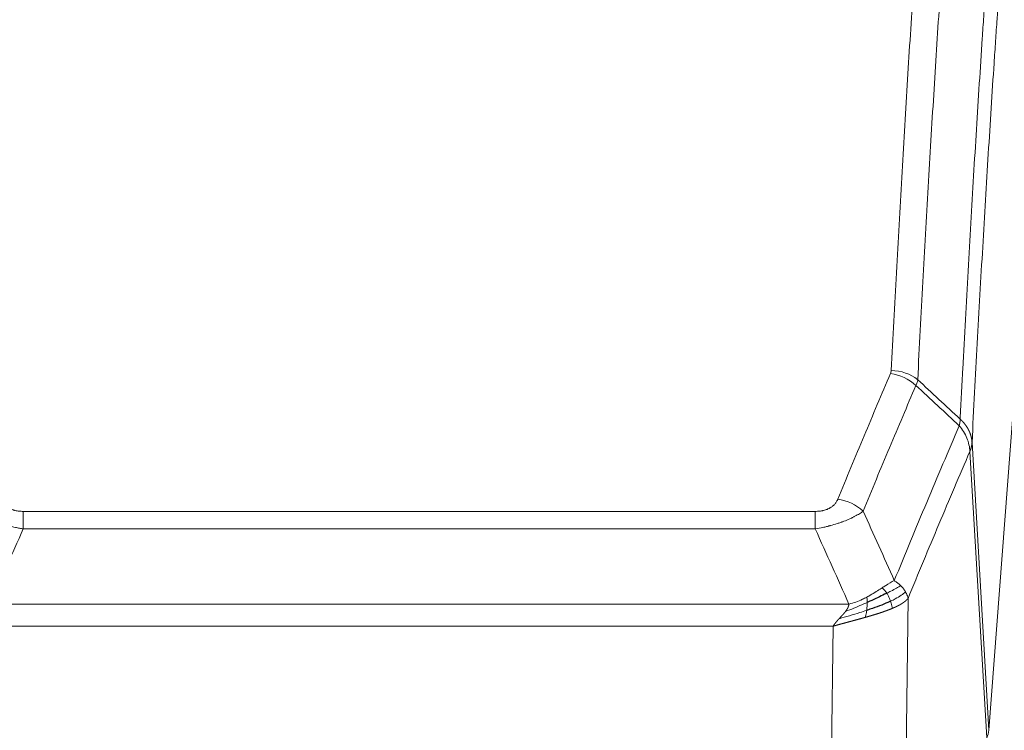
# Model space of a CAD drawing. Header units: inches. Extents: x 0 to 23760, y -13 to 16800.
# Tile 84 of 217: x 4189 to 4445, y 13975 to 14160. Entities that reach past the tile are written whole.
import ezdxf

# ---------------------------------------------------------------- set-up
doc = ezdxf.new("R2010")
doc.units = ezdxf.units.IN
doc.layers.add('254', color=7, linetype='Continuous', true_color=0xffffff)

msp = doc.modelspace()

# ---------------------------------------------------------------- linework, layer by layer
at = {"layer": '254', "color": 110, "linetype": 'Continuous', "lineweight": 13}
for p, q in [((4440.722, 13975.264), (4453.788, 14148.037)), ((4436.345, 14049.941), (4440.722, 13975.264)), ((4440.141, 13973.355), (4435.789, 14047.607)), ((4190.353, 14032.06), (4395.696, 14032.06)), ((4190.353, 14027.496), (4190.353, 14032.06)), ((4395.696, 14027.496), (4395.696, 14032.06)), ((4395.696, 14027.496), (4190.353, 14027.496)), ((4181.622, 14008.017), (4404.427, 14008.017)), ((4419.746, 14009.462), (4418.789, 13933.812)), ((4400.314, 14002.272), (4185.735, 14002.272)), ((4399.346, 13925.777), (4400.314, 14002.272))]:
    msp.add_line(p, q, dxfattribs=at)
for centre, major_axis, ratio, start_param, end_param in [((4415.204, 14059.52), (-9.188, 3.948), 0.8056434, 4.2999866, 5.045624), ((4415.391, 14060.312), (-9.987, 0.512), 0.8285973, 3.9974013, 4.7548106), ((4401.543, 14027.058), (9.245, -3.812), 0.7933159, 1.14397, 1.886928), ((4420.696, 13975.776), (-20.038, 0.241), 0.4621297, 2.903225, 3.1123764)]:
    msp.add_ellipse(centre, major_axis=major_axis, ratio=ratio, start_param=start_param, end_param=end_param, dxfattribs=at)
for points, knots in [([(4415.391, 14068.601), (4415.829, 14077.18), (4416.719, 14094.098), (4417.64, 14110.54), (4418.342, 14122.693), (4418.578, 14126.714), (4419.054, 14134.697), (4419.294, 14138.659), (4420.019, 14150.454), (4420.51, 14158.195), (4421.134, 14167.72), (4421.259, 14169.617), (4421.51, 14173.396), (4421.889, 14179.04), (4422.271, 14184.614), (4423.042, 14195.668), (4424.084, 14210.158), (4425.692, 14231.142), (4426.792, 14244.632), (4427.35, 14251.252)], [0, 0, 0, 0, 0.125, 0.25, 0.25, 0.3125, 0.3125, 0.375, 0.375, 0.5, 0.5, 0.53125, 0.53125, 0.5625, 0.625, 0.625, 0.75, 0.875, 1, 1, 1, 1]), ([(4434.233, 14248.663), (4433.675, 14242.051), (4432.573, 14228.576), (4430.963, 14207.616), (4429.92, 14193.143), (4429.148, 14182.102), (4428.765, 14176.534), (4428.386, 14170.896), (4428.134, 14167.122), (4428.009, 14165.227), (4427.385, 14155.714), (4426.893, 14147.981), (4426.166, 14136.2), (4425.926, 14132.243), (4425.45, 14124.27), (4425.214, 14120.253), (4424.511, 14108.115), (4423.589, 14091.692), (4422.697, 14074.793), (4422.259, 14066.225)], [0, 0, 0, 0, 0.125, 0.25, 0.375, 0.375, 0.4375, 0.46875, 0.46875, 0.5, 0.5, 0.625, 0.625, 0.6875, 0.6875, 0.75, 0.75, 0.875, 1, 1, 1, 1]), ([(4433.256, 14056.002), (4433.312, 14057.093), (4433.367, 14058.181), (4433.48, 14060.354), (4433.648, 14063.607), (4434.044, 14071.157), (4434.387, 14077.559), (4435.08, 14090.268), (4436.021, 14106.966), (4437.479, 14131.267), (4438.483, 14146.972), (4439.057, 14155.666), (4439.121, 14156.63), (4439.249, 14158.554), (4439.442, 14161.434), (4439.893, 14168.112), (4440.285, 14173.765), (4440.613, 14178.436), (4440.679, 14179.368), (4440.811, 14181.228), (4441.009, 14184.012), (4441.474, 14190.466), (4441.877, 14195.924), (4442.689, 14206.743), (4443.786, 14220.908), (4444.914, 14234.551), (4445.485, 14241.243)], [0, 0, 0, 0, 0.015625, 0.015625, 0.03125, 0.0625, 0.125, 0.125, 0.25, 0.375, 0.5, 0.5, 0.515625, 0.515625, 0.53125, 0.5625, 0.625, 0.625, 0.640625, 0.640625, 0.65625, 0.6875, 0.75, 0.75, 0.875, 1, 1, 1, 1]), ([(4448.54, 14234.627), (4447.971, 14227.954), (4446.846, 14214.348), (4445.752, 14200.223), (4444.943, 14189.435), (4444.541, 14183.993), (4444.077, 14177.558), (4443.879, 14174.782), (4443.748, 14172.927), (4443.682, 14171.998), (4443.354, 14167.341), (4442.964, 14161.705), (4442.514, 14155.046), (4442.322, 14152.174), (4442.194, 14150.256), (4442.13, 14149.295), (4441.558, 14140.627), (4440.557, 14124.97), (4439.102, 14100.743), (4437.696, 14075.775), (4436.79, 14058.635), (4436.345, 14049.941)], [0, 0, 0, 0, 0.125, 0.25, 0.25, 0.3125, 0.34375, 0.359375, 0.359375, 0.375, 0.375, 0.4375, 0.46875, 0.484375, 0.484375, 0.5, 0.5, 0.625, 0.75, 0.875, 1, 1, 1, 1]), ([(4401.543, 14035.214), (4402.677, 14037.975), (4403.812, 14040.725), (4406.084, 14046.203), (4407.222, 14048.93), (4410.637, 14057.079), (4412.919, 14062.465), (4415.204, 14067.806)], [0, 0, 0, 0, 0.25, 0.25, 0.5, 0.5, 1, 1, 1, 1]), ([(4415.391, 14068.601), (4415.385, 14068.467), (4415.366, 14068.333), (4415.303, 14068.068), (4415.26, 14067.937), (4415.204, 14067.806)], [0, 0, 0, 0, 0.5, 0.5, 1, 1, 1, 1]), ([(4421.8, 14064.719), (4419.512, 14059.383), (4417.228, 14054.001), (4413.809, 14045.86), (4412.67, 14043.135), (4410.395, 14037.663), (4409.258, 14034.915), (4408.123, 14032.156)], [0, 0, 0, 0, 0.5, 0.5, 0.75, 0.75, 1, 1, 1, 1]), ([(4416.19, 14014.108), (4417.588, 14017.523), (4418.987, 14020.921), (4421.79, 14027.683), (4423.192, 14031.046), (4427.406, 14041.086), (4430.222, 14047.71), (4433.044, 14054.265)], [0, 0, 0, 0, 0.25, 0.25, 0.5, 0.5, 1, 1, 1, 1]), ([(4433.256, 14056.002), (4433.235, 14055.739), (4433.219, 14055.451), (4433.161, 14054.862), (4433.119, 14054.559), (4433.044, 14054.265)], [0, 0, 0, 0, 0.5, 0.5, 1, 1, 1, 1]), ([(4433.044, 14054.265), (4433.452, 14053.782), (4433.825, 14053.271), (4434.484, 14052.208), (4434.769, 14051.655), (4435.241, 14050.523), (4435.426, 14049.945), (4435.69, 14048.778), (4435.768, 14048.19), (4435.789, 14047.607)], [0, 0, 0, 0, 0.25, 0.25, 0.5, 0.5, 0.75, 0.75, 1, 1, 1, 1]), ([(4433.256, 14056.002), (4433.268, 14055.991), (4433.294, 14055.968), (4433.332, 14055.934), (4433.37, 14055.899), (4433.408, 14055.863), (4433.446, 14055.827), (4433.485, 14055.791), (4433.523, 14055.754), (4433.562, 14055.717), (4433.601, 14055.679), (4433.64, 14055.641), (4433.678, 14055.603), (4433.717, 14055.563), (4433.756, 14055.524), (4433.795, 14055.484), (4433.835, 14055.443), (4433.874, 14055.402), (4433.913, 14055.36), (4433.952, 14055.318), (4433.991, 14055.276), (4434.03, 14055.233), (4434.07, 14055.189), (4434.109, 14055.145), (4434.148, 14055.101), (4434.187, 14055.055), (4434.226, 14055.01), (4434.266, 14054.964), (4434.305, 14054.917), (4434.344, 14054.87), (4434.383, 14054.822), (4434.421, 14054.774), (4434.46, 14054.725), (4434.499, 14054.676), (4434.538, 14054.626), (4434.576, 14054.576), (4434.614, 14054.525), (4434.653, 14054.474), (4434.691, 14054.422), (4434.729, 14054.369), (4434.767, 14054.316), (4434.804, 14054.262), (4434.842, 14054.208), (4434.879, 14054.154), (4434.916, 14054.098), (4434.953, 14054.043), (4434.99, 14053.986), (4435.026, 14053.929), (4435.062, 14053.872), (4435.098, 14053.814), (4435.134, 14053.755), (4435.169, 14053.696), (4435.205, 14053.636), (4435.24, 14053.576), (4435.274, 14053.515), (4435.308, 14053.454), (4435.342, 14053.392), (4435.376, 14053.329), (4435.409, 14053.266), (4435.444, 14053.198), (4435.481, 14053.125), (4435.52, 14053.047), (4435.557, 14052.969), (4435.594, 14052.891), (4435.63, 14052.812), (4435.665, 14052.734), (4435.699, 14052.654), (4435.733, 14052.575), (4435.765, 14052.495), (4435.797, 14052.415), (4435.828, 14052.335), (4435.858, 14052.255), (4435.887, 14052.174), (4435.915, 14052.094), (4435.943, 14052.013), (4435.969, 14051.931), (4435.995, 14051.85), (4436.02, 14051.768), (4436.044, 14051.687), (4436.067, 14051.605), (4436.089, 14051.523), (4436.111, 14051.44), (4436.131, 14051.358), (4436.151, 14051.276), (4436.17, 14051.193), (4436.188, 14051.11), (4436.205, 14051.027), (4436.221, 14050.944), (4436.236, 14050.861), (4436.251, 14050.778), (4436.264, 14050.694), (4436.277, 14050.611), (4436.288, 14050.527), (4436.299, 14050.444), (4436.309, 14050.36), (4436.318, 14050.276), (4436.326, 14050.192), (4436.334, 14050.108), (4436.34, 14050.025), (4436.343, 14049.969), (4436.345, 14049.941)], [0, 0, 0, 0, 0.0069372, 0.0139334, 0.0209887, 0.028103, 0.0352764, 0.0425088, 0.0498003, 0.0571509, 0.0645605, 0.0720292, 0.0795569, 0.0871437, 0.0947896, 0.1024945, 0.1102584, 0.1180815, 0.1259636, 0.1339048, 0.141905, 0.1499643, 0.1580827, 0.1662601, 0.1744966, 0.1827922, 0.1911468, 0.1995605, 0.2080333, 0.2165651, 0.225156, 0.233806, 0.2425151, 0.2512832, 0.2601104, 0.2689967, 0.277942, 0.2869465, 0.29601, 0.3051325, 0.3143142, 0.3235549, 0.3328547, 0.3422136, 0.3516315, 0.3611085, 0.3706446, 0.3802398, 0.3898941, 0.3996074, 0.4093798, 0.4192113, 0.4291019, 0.4390515, 0.4490602, 0.459128, 0.4692549, 0.4794409, 0.4896859, 0.4999901, 0.5124905, 0.524991, 0.5374914, 0.5499918, 0.5624922, 0.5749926, 0.587493, 0.5999934, 0.6124937, 0.6249941, 0.6374944, 0.6499948, 0.6624951, 0.6749954, 0.6874957, 0.699996, 0.7124963, 0.7249966, 0.7374968, 0.7499971, 0.7624973, 0.7749976, 0.7874978, 0.799998, 0.8124982, 0.8249984, 0.8374986, 0.8499988, 0.8624989, 0.8749991, 0.8874992, 0.8999993, 0.9124995, 0.9249996, 0.9374997, 0.9499998, 0.9624998, 0.9749999, 0.9875, 1, 1, 1, 1]), ([(4436.345, 14049.941), (4436.345, 14049.934), (4436.343, 14049.908), (4436.34, 14049.851), (4436.333, 14049.759), (4436.321, 14049.633), (4436.303, 14049.471), (4436.274, 14049.273), (4436.232, 14049.041), (4436.188, 14048.842), (4436.15, 14048.688), (4436.125, 14048.592), (4436.098, 14048.498), (4436.072, 14048.406), (4436.044, 14048.317), (4436.016, 14048.23), (4435.988, 14048.144), (4435.96, 14048.061), (4435.931, 14047.98), (4435.903, 14047.902), (4435.874, 14047.825), (4435.846, 14047.75), (4435.817, 14047.678), (4435.798, 14047.63), (4435.789, 14047.607)], [0, 0, 0, 0, 0.0092499, 0.0337179, 0.073404, 0.128308, 0.1984299, 0.2837694, 0.3843264, 0.5001005, 0.5424888, 0.5838484, 0.6241794, 0.6634821, 0.7017567, 0.7390032, 0.7752221, 0.8104134, 0.8445775, 0.8777146, 0.909825, 0.9409091, 0.9709673, 1, 1, 1, 1]), ([(4435.789, 14047.607), (4433.103, 14041.374), (4430.423, 14035.079), (4426.413, 14025.543), (4425.077, 14022.348), (4422.41, 14015.929), (4421.077, 14012.703), (4419.746, 14009.462)], [0, 0, 0, 0, 0.5, 0.5, 0.75, 0.75, 1, 1, 1, 1]), ([(4190.353, 14032.06), (4190.171, 14032.06), (4189.988, 14032.064), (4189.624, 14032.083), (4189.445, 14032.097), (4189.089, 14032.135), (4188.914, 14032.159), (4188.567, 14032.218), (4188.396, 14032.252), (4188.185, 14032.302), (4188.143, 14032.312), (4188.059, 14032.334), (4187.935, 14032.367), (4187.814, 14032.402), (4187.575, 14032.477), (4187.267, 14032.586), (4186.98, 14032.713), (4186.807, 14032.799), (4186.772, 14032.816), (4186.704, 14032.851), (4186.671, 14032.869), (4186.571, 14032.923), (4186.506, 14032.96), (4186.316, 14033.073), (4186.197, 14033.152), (4185.97, 14033.314), (4185.863, 14033.398), (4185.66, 14033.571), (4185.565, 14033.66), (4185.452, 14033.774), (4185.429, 14033.797), (4185.385, 14033.843), (4185.364, 14033.866), (4185.3, 14033.936), (4185.259, 14033.983), (4185.14, 14034.125), (4185.067, 14034.22), (4184.93, 14034.414), (4184.866, 14034.512), (4184.69, 14034.808), (4184.59, 14035.009), (4184.506, 14035.214)], [0, 0, 0, 0, 0.0625, 0.0625, 0.125, 0.125, 0.1875, 0.1875, 0.25, 0.25, 0.265625, 0.265625, 0.28125, 0.3125, 0.3125, 0.375, 0.4375, 0.4375, 0.453125, 0.453125, 0.46875, 0.46875, 0.5, 0.5, 0.5625, 0.5625, 0.625, 0.625, 0.6875, 0.6875, 0.703125, 0.703125, 0.71875, 0.71875, 0.75, 0.75, 0.8125, 0.8125, 0.875, 0.875, 1, 1, 1, 1]), ([(4401.543, 14035.214), (4401.522, 14035.163), (4401.5, 14035.112), (4401.453, 14035.01), (4401.429, 14034.959), (4401.354, 14034.808), (4401.3, 14034.708), (4401.182, 14034.51), (4401.118, 14034.413), (4400.982, 14034.22), (4400.908, 14034.124), (4400.751, 14033.937), (4400.667, 14033.844), (4400.532, 14033.707), (4400.485, 14033.662), (4400.389, 14033.573), (4400.339, 14033.528), (4400.185, 14033.397), (4400.077, 14033.313), (4399.849, 14033.15), (4399.729, 14033.071), (4399.54, 14032.958), (4399.443, 14032.903), (4399.342, 14032.849), (4399.274, 14032.814), (4399.239, 14032.797), (4399.064, 14032.711), (4398.92, 14032.648), (4398.473, 14032.471), (4398.156, 14032.371), (4397.736, 14032.272), (4397.651, 14032.253), (4397.478, 14032.218), (4397.391, 14032.202), (4397.13, 14032.158), (4396.954, 14032.134), (4396.599, 14032.096), (4396.42, 14032.083), (4396.06, 14032.064), (4395.878, 14032.06), (4395.696, 14032.06)], [0, 0, 0, 0, 0.03125, 0.03125, 0.0625, 0.0625, 0.125, 0.125, 0.1875, 0.1875, 0.25, 0.25, 0.3125, 0.3125, 0.34375, 0.34375, 0.375, 0.375, 0.4375, 0.4375, 0.5, 0.5, 0.53125, 0.546875, 0.546875, 0.5625, 0.5625, 0.625, 0.625, 0.75, 0.75, 0.78125, 0.78125, 0.8125, 0.8125, 0.875, 0.875, 0.9375, 0.9375, 1, 1, 1, 1]), ([(4190.353, 14027.496), (4190.018, 14027.557), (4189.685, 14027.62), (4189.022, 14027.754), (4188.694, 14027.823), (4187.718, 14028.04), (4187.08, 14028.197), (4186.378, 14028.385), (4186.3, 14028.407), (4186.144, 14028.449), (4186.067, 14028.471), (4185.835, 14028.536), (4185.682, 14028.58), (4185.228, 14028.713), (4184.633, 14028.896), (4184.06, 14029.088), (4183.639, 14029.235), (4183.43, 14029.309), (4183.225, 14029.385), (4183.089, 14029.436), (4183.021, 14029.461), (4182.415, 14029.691), (4181.907, 14029.902), (4181.188, 14030.225), (4180.956, 14030.335), (4180.617, 14030.5), (4180.506, 14030.556), (4180.288, 14030.668), (4180.18, 14030.724), (4179.653, 14031.006), (4179.265, 14031.234), (4178.55, 14031.692), (4178.223, 14031.923), (4177.926, 14032.156)], [0, 0, 0, 0, 0.0625, 0.0625, 0.125, 0.125, 0.25, 0.25, 0.265625, 0.265625, 0.28125, 0.28125, 0.3125, 0.3125, 0.375, 0.4375, 0.4375, 0.46875, 0.484375, 0.484375, 0.5, 0.5, 0.625, 0.625, 0.6875, 0.6875, 0.71875, 0.71875, 0.75, 0.75, 0.875, 0.875, 1, 1, 1, 1]), ([(4408.123, 14032.156), (4407.825, 14031.923), (4407.499, 14031.692), (4406.786, 14031.235), (4406.399, 14031.008), (4405.771, 14030.672), (4405.499, 14030.532), (4405.214, 14030.394), (4405.099, 14030.339), (4405.041, 14030.311), (4404.865, 14030.229), (4404.746, 14030.174), (4404.144, 14029.903), (4403.635, 14029.692), (4402.963, 14029.436), (4402.826, 14029.386), (4402.619, 14029.31), (4402.55, 14029.285), (4402.41, 14029.235), (4402.34, 14029.211), (4401.988, 14029.088), (4401.701, 14028.992), (4400.825, 14028.711), (4400.22, 14028.533), (4399.517, 14028.344), (4399.438, 14028.323), (4399.28, 14028.282), (4399.201, 14028.261), (4398.963, 14028.2), (4398.804, 14028.16), (4398.324, 14028.042), (4398.002, 14027.967), (4397.026, 14027.75), (4396.366, 14027.617), (4395.696, 14027.496)], [0, 0, 0, 0, 0.125, 0.125, 0.25, 0.25, 0.3125, 0.328125, 0.328125, 0.34375, 0.34375, 0.375, 0.375, 0.5, 0.5, 0.53125, 0.53125, 0.546875, 0.546875, 0.5625, 0.5625, 0.625, 0.625, 0.75, 0.75, 0.765625, 0.765625, 0.78125, 0.78125, 0.8125, 0.8125, 0.875, 0.875, 1, 1, 1, 1]), ([(4416.19, 14014.108), (4415.497, 14013.781), (4414.731, 14013.315), (4413.604, 14012.595), (4413.313, 14012.407), (4413.014, 14012.213)], [0, 0, 0, 0, 0.75, 0.75, 1, 1, 1, 1]), ([(4417.897, 14012.764), (4417.774, 14012.887), (4417.646, 14013.008), (4417.314, 14013.304), (4417.103, 14013.475), (4416.661, 14013.803), (4416.43, 14013.96), (4416.19, 14014.108)], [0, 0, 0, 0, 0.25, 0.25, 0.625, 0.625, 1, 1, 1, 1]), ([(4413.014, 14012.213), (4412.865, 14012.116), (4412.714, 14012.018), (4412.099, 14011.621), (4411.62, 14011.314), (4410.626, 14010.7), (4410.111, 14010.393), (4409.404, 14009.998), (4409.225, 14009.901), (4409.045, 14009.805)], [0, 0, 0, 0, 0.125, 0.125, 0.5, 0.5, 0.875, 0.875, 1, 1, 1, 1]), ([(4414.239, 14010.833), (4414.14, 14010.988), (4414.039, 14011.136), (4413.782, 14011.48), (4413.624, 14011.664), (4413.314, 14011.979), (4413.161, 14012.111), (4413.014, 14012.213)], [0, 0, 0, 0, 0.25, 0.25, 0.625, 0.625, 1, 1, 1, 1]), ([(4417.897, 14012.764), (4417.198, 14012.381), (4416.328, 14011.909), (4414.967, 14011.203), (4414.61, 14011.02), (4414.239, 14010.833)], [0, 0, 0, 0, 0.75, 0.75, 1, 1, 1, 1]), ([(4415.225, 14008.76), (4415.194, 14008.848), (4415.161, 14008.937), (4415.027, 14009.294), (4414.914, 14009.565), (4414.665, 14010.093), (4414.528, 14010.351), (4414.337, 14010.676), (4414.288, 14010.755), (4414.239, 14010.833)], [0, 0, 0, 0, 0.125, 0.125, 0.5, 0.5, 0.875, 0.875, 1, 1, 1, 1]), ([(4419.107, 14011.175), (4418.495, 14010.591), (4417.599, 14009.983), (4416.069, 14009.168), (4415.659, 14008.963), (4415.225, 14008.76)], [0, 0, 0, 0, 0.75, 0.75, 1, 1, 1, 1]), ([(4419.107, 14011.175), (4419.068, 14011.245), (4419.028, 14011.314), (4418.86, 14011.59), (4418.721, 14011.794), (4418.418, 14012.192), (4418.254, 14012.387), (4418.018, 14012.639), (4417.958, 14012.702), (4417.897, 14012.764)], [0, 0, 0, 0, 0.125, 0.125, 0.5, 0.5, 0.875, 0.875, 1, 1, 1, 1]), ([(4419.746, 14009.462), (4419.662, 14009.896), (4419.52, 14010.329), (4419.257, 14010.895), (4419.185, 14011.036), (4419.107, 14011.175)], [0, 0, 0, 0, 0.75, 0.75, 1, 1, 1, 1]), ([(4409.195, 14008.436), (4408.738, 14008.231), (4408.274, 14008.028), (4406.403, 14007.223), (4404.967, 14006.64), (4403.556, 14006.118)], [0, 0, 0, 0, 0.25, 0.25, 1, 1, 1, 1]), ([(4403.556, 14006.118), (4403.564, 14006.129), (4403.58, 14006.15), (4403.604, 14006.182), (4403.627, 14006.214), (4403.65, 14006.245), (4403.673, 14006.277), (4403.695, 14006.309), (4403.717, 14006.34), (4403.739, 14006.371), (4403.76, 14006.403), (4403.781, 14006.434), (4403.802, 14006.465), (4403.822, 14006.496), (4403.842, 14006.527), (4403.862, 14006.557), (4403.881, 14006.588), (4403.9, 14006.619), (4403.919, 14006.649), (4403.937, 14006.679), (4403.955, 14006.71), (4403.973, 14006.74), (4403.99, 14006.77), (4404.007, 14006.8), (4404.024, 14006.83), (4404.04, 14006.859), (4404.056, 14006.889), (4404.072, 14006.919), (4404.087, 14006.948), (4404.102, 14006.977), (4404.117, 14007.007), (4404.131, 14007.036), (4404.145, 14007.065), (4404.159, 14007.094), (4404.172, 14007.123), (4404.185, 14007.151), (4404.198, 14007.18), (4404.21, 14007.208), (4404.222, 14007.237), (4404.234, 14007.265), (4404.245, 14007.293), (4404.257, 14007.322), (4404.267, 14007.35), (4404.278, 14007.377), (4404.288, 14007.405), (4404.297, 14007.433), (4404.307, 14007.461), (4404.316, 14007.488), (4404.325, 14007.515), (4404.333, 14007.543), (4404.341, 14007.57), (4404.349, 14007.597), (4404.356, 14007.624), (4404.363, 14007.651), (4404.37, 14007.678), (4404.376, 14007.704), (4404.382, 14007.731), (4404.388, 14007.757), (4404.394, 14007.784), (4404.399, 14007.81), (4404.403, 14007.836), (4404.408, 14007.862), (4404.412, 14007.888), (4404.416, 14007.914), (4404.419, 14007.94), (4404.422, 14007.966), (4404.425, 14007.991), (4404.426, 14008.008), (4404.427, 14008.017)], [0, 0, 0, 0, 0.0185022, 0.0368847, 0.0551481, 0.073293, 0.0913199, 0.1092294, 0.1270222, 0.1446988, 0.1622598, 0.1797059, 0.1970378, 0.2142561, 0.2313614, 0.2483544, 0.265236, 0.2820066, 0.2986672, 0.3152184, 0.331661, 0.3479958, 0.3642235, 0.380345, 0.3963611, 0.4122725, 0.4280803, 0.4437851, 0.459388, 0.4748898, 0.4902915, 0.5055939, 0.5207981, 0.535905, 0.5509156, 0.565831, 0.5806521, 0.5953801, 0.6100159, 0.6245607, 0.6390157, 0.6533819, 0.6676604, 0.6818526, 0.6959596, 0.7099825, 0.7239227, 0.7377815, 0.75156, 0.7652597, 0.7788818, 0.7924277, 0.8058989, 0.8192966, 0.8326224, 0.8458776, 0.8590638, 0.8721825, 0.8852351, 0.8982233, 0.9111485, 0.9240124, 0.9368166, 0.9495628, 0.9622525, 0.9748874, 0.9874694, 1, 1, 1, 1]), ([(4409.045, 14009.805), (4408.685, 14009.613), (4408.317, 14009.428), (4406.824, 14008.724), (4405.648, 14008.282), (4404.427, 14008.017)], [0, 0, 0, 0, 0.25, 0.25, 1, 1, 1, 1]), ([(4409.027, 14006.375), (4409.039, 14006.462), (4409.05, 14006.55), (4409.095, 14006.903), (4409.124, 14007.172), (4409.168, 14007.697), (4409.183, 14007.955), (4409.193, 14008.279), (4409.195, 14008.358), (4409.195, 14008.436)], [0, 0, 0, 0, 0.125, 0.125, 0.5, 0.5, 0.875, 0.875, 1, 1, 1, 1]), ([(4409.195, 14008.436), (4409.197, 14008.591), (4409.195, 14008.738), (4409.182, 14009.082), (4409.166, 14009.265), (4409.118, 14009.578), (4409.086, 14009.707), (4409.045, 14009.805)], [0, 0, 0, 0, 0.25, 0.25, 0.625, 0.625, 1, 1, 1, 1]), ([(4415.715, 14006.914), (4415.643, 14007.275), (4415.544, 14007.734), (4415.342, 14008.409), (4415.286, 14008.583), (4415.225, 14008.76)], [0, 0, 0, 0, 0.75, 0.75, 1, 1, 1, 1]), ([(4419.746, 14009.462), (4419.74, 14009.455), (4419.729, 14009.441), (4419.711, 14009.419), (4419.692, 14009.398), (4419.674, 14009.377), (4419.655, 14009.355), (4419.637, 14009.334), (4419.618, 14009.313), (4419.598, 14009.292), (4419.579, 14009.271), (4419.56, 14009.25), (4419.54, 14009.23), (4419.52, 14009.209), (4419.5, 14009.189), (4419.48, 14009.168), (4419.46, 14009.148), (4419.44, 14009.127), (4419.419, 14009.107), (4419.399, 14009.087), (4419.378, 14009.067), (4419.357, 14009.047), (4419.336, 14009.027), (4419.314, 14009.008), (4419.293, 14008.988), (4419.272, 14008.968), (4419.25, 14008.949), (4419.228, 14008.929), (4419.206, 14008.91), (4419.184, 14008.891), (4419.162, 14008.872), (4419.14, 14008.853), (4419.118, 14008.834), (4419.095, 14008.815), (4419.073, 14008.796), (4419.05, 14008.777), (4419.028, 14008.759), (4419.005, 14008.74), (4418.982, 14008.721), (4418.959, 14008.703), (4418.936, 14008.685), (4418.912, 14008.667), (4418.889, 14008.648), (4418.866, 14008.63), (4418.842, 14008.612), (4418.819, 14008.594), (4418.795, 14008.577), (4418.771, 14008.559), (4418.748, 14008.541), (4418.724, 14008.524), (4418.7, 14008.506), (4418.676, 14008.489), (4418.652, 14008.472), (4418.628, 14008.454), (4418.603, 14008.437), (4418.579, 14008.42), (4418.555, 14008.403), (4418.53, 14008.386), (4418.506, 14008.37), (4418.482, 14008.353), (4418.457, 14008.336), (4418.433, 14008.32), (4418.408, 14008.303), (4418.383, 14008.287), (4418.359, 14008.271), (4418.334, 14008.254), (4418.309, 14008.238), (4418.284, 14008.222), (4418.26, 14008.206), (4418.235, 14008.19), (4418.21, 14008.175), (4418.185, 14008.159), (4418.16, 14008.143), (4418.135, 14008.128), (4418.11, 14008.112), (4418.085, 14008.097), (4418.06, 14008.081), (4418.035, 14008.066), (4418.01, 14008.051), (4417.985, 14008.036), (4417.96, 14008.021), (4417.935, 14008.006), (4417.91, 14007.991), (4417.885, 14007.976), (4417.86, 14007.962), (4417.834, 14007.947), (4417.809, 14007.933), (4417.784, 14007.918), (4417.759, 14007.904), (4417.734, 14007.889), (4417.709, 14007.875), (4417.684, 14007.861), (4417.659, 14007.847), (4417.634, 14007.833), (4417.609, 14007.819), (4417.584, 14007.805), (4417.559, 14007.792), (4417.534, 14007.778), (4417.509, 14007.764), (4417.484, 14007.751), (4417.459, 14007.738), (4417.435, 14007.724), (4417.41, 14007.711), (4417.385, 14007.698), (4417.36, 14007.685), (4417.336, 14007.672), (4417.311, 14007.659), (4417.286, 14007.646), (4417.262, 14007.633), (4417.237, 14007.62), (4417.212, 14007.607), (4417.188, 14007.595), (4417.164, 14007.582), (4417.139, 14007.57), (4417.115, 14007.558), (4417.091, 14007.545), (4417.066, 14007.533), (4417.042, 14007.521), (4417.018, 14007.509), (4416.994, 14007.497), (4416.97, 14007.485), (4416.946, 14007.473), (4416.922, 14007.461), (4416.898, 14007.45), (4416.874, 14007.438), (4416.851, 14007.426), (4416.827, 14007.415), (4416.803, 14007.404), (4416.78, 14007.392), (4416.756, 14007.381), (4416.733, 14007.37), (4416.71, 14007.359), (4416.686, 14007.348), (4416.663, 14007.337), (4416.64, 14007.326), (4416.617, 14007.315), (4416.594, 14007.304), (4416.571, 14007.293), (4416.548, 14007.283), (4416.526, 14007.272), (4416.503, 14007.262), (4416.48, 14007.251), (4416.458, 14007.241), (4416.436, 14007.231), (4416.413, 14007.221), (4416.391, 14007.21), (4416.369, 14007.2), (4416.347, 14007.19), (4416.325, 14007.18), (4416.303, 14007.171), (4416.281, 14007.161), (4416.26, 14007.151), (4416.238, 14007.141), (4416.217, 14007.132), (4416.195, 14007.122), (4416.174, 14007.113), (4416.153, 14007.103), (4416.132, 14007.094), (4416.111, 14007.085), (4416.09, 14007.076), (4416.069, 14007.067), (4416.049, 14007.058), (4416.028, 14007.049), (4416.008, 14007.04), (4415.987, 14007.031), (4415.967, 14007.022), (4415.947, 14007.013), (4415.927, 14007.005), (4415.907, 14006.996), (4415.887, 14006.988), (4415.868, 14006.979), (4415.848, 14006.971), (4415.829, 14006.963), (4415.81, 14006.954), (4415.79, 14006.946), (4415.771, 14006.938), (4415.752, 14006.93), (4415.734, 14006.922), (4415.721, 14006.917), (4415.715, 14006.914)], [0, 0, 0, 0, 0.0080212, 0.0160154, 0.0239827, 0.0319231, 0.0398365, 0.0477229, 0.0555824, 0.0634149, 0.0712205, 0.0789992, 0.0867509, 0.0944756, 0.1021734, 0.1098443, 0.1174881, 0.1251051, 0.1326951, 0.1402581, 0.1477942, 0.1553034, 0.1627856, 0.1702408, 0.1776691, 0.1850704, 0.1924448, 0.1997923, 0.2071128, 0.2144063, 0.2216729, 0.2289126, 0.2361253, 0.243311, 0.2504698, 0.2576016, 0.2647065, 0.2717845, 0.2788355, 0.2858595, 0.2928566, 0.2998268, 0.30677, 0.3136862, 0.3205755, 0.3274379, 0.3342733, 0.3410817, 0.3478632, 0.3546178, 0.3613454, 0.3680461, 0.3747198, 0.3813665, 0.3879863, 0.3945792, 0.4011451, 0.4076841, 0.4141961, 0.4206811, 0.4271393, 0.4335704, 0.4399746, 0.4463519, 0.4527022, 0.4590256, 0.465322, 0.4715915, 0.477834, 0.4840496, 0.4902382, 0.4963999, 0.5025346, 0.5086424, 0.5147232, 0.5207771, 0.526804, 0.532804, 0.5387771, 0.5447232, 0.5506423, 0.5565345, 0.5623997, 0.568238, 0.5740494, 0.5798338, 0.5855912, 0.5913217, 0.5970253, 0.6027019, 0.6083515, 0.6139742, 0.61957, 0.6251388, 0.6306807, 0.6361956, 0.6416836, 0.6471446, 0.6525787, 0.6579858, 0.663366, 0.6687192, 0.6740455, 0.6793448, 0.6846172, 0.6898627, 0.6950812, 0.7002727, 0.7054373, 0.710575, 0.7156857, 0.7207694, 0.7258262, 0.7308561, 0.735859, 0.740835, 0.745784, 0.7507061, 0.7556012, 0.7604694, 0.7653107, 0.7701249, 0.7749123, 0.7796727, 0.7844061, 0.7891127, 0.7937922, 0.7984448, 0.8030705, 0.8076692, 0.812241, 0.8167858, 0.8213037, 0.8257947, 0.8302587, 0.8346957, 0.8391058, 0.843489, 0.8478452, 0.8521745, 0.8564768, 0.8607522, 0.8650006, 0.8692221, 0.8734166, 0.8775842, 0.8817249, 0.8858386, 0.8899254, 0.8939852, 0.8980181, 0.902024, 0.906003, 0.909955, 0.9138802, 0.9177783, 0.9216495, 0.9254938, 0.9293111, 0.9331015, 0.936865, 0.9406015, 0.944311, 0.9479937, 0.9516493, 0.9552781, 0.9588799, 0.9624547, 0.9660026, 0.9695236, 0.9730176, 0.9764847, 0.9799249, 0.9833381, 0.9867243, 0.9900837, 0.993416, 0.9967215, 1, 1, 1, 1]), ([(4409.027, 14006.375), (4408.449, 14006.185), (4407.861, 14005.996), (4405.487, 14005.255), (4403.658, 14004.724), (4401.885, 14004.221)], [0, 0, 0, 0, 0.25, 0.25, 1, 1, 1, 1]), ([(4401.885, 14004.221), (4401.899, 14004.236), (4401.928, 14004.266), (4401.969, 14004.311), (4402.01, 14004.355), (4402.049, 14004.398), (4402.088, 14004.439), (4402.125, 14004.48), (4402.161, 14004.519), (4402.197, 14004.557), (4402.231, 14004.594), (4402.264, 14004.63), (4402.296, 14004.665), (4402.327, 14004.698), (4402.357, 14004.731), (4402.386, 14004.762), (4402.414, 14004.792), (4402.441, 14004.821), (4402.467, 14004.849), (4402.491, 14004.876), (4402.515, 14004.901), (4402.538, 14004.926), (4402.559, 14004.949), (4402.58, 14004.971), (4402.599, 14004.993), (4402.617, 14005.012), (4402.635, 14005.031), (4402.651, 14005.049), (4402.666, 14005.065), (4402.68, 14005.081), (4402.694, 14005.095), (4402.706, 14005.108), (4402.717, 14005.12), (4402.727, 14005.131), (4402.736, 14005.14), (4402.743, 14005.149), (4402.75, 14005.156), (4402.756, 14005.163), (4402.761, 14005.168), (4402.773, 14005.182), (4402.794, 14005.205), (4402.823, 14005.237), (4402.851, 14005.269), (4402.88, 14005.301), (4402.908, 14005.332), (4402.935, 14005.364), (4402.963, 14005.395), (4402.99, 14005.426), (4403.016, 14005.456), (4403.043, 14005.487), (4403.069, 14005.517), (4403.094, 14005.547), (4403.12, 14005.576), (4403.145, 14005.606), (4403.169, 14005.635), (4403.194, 14005.664), (4403.218, 14005.692), (4403.241, 14005.721), (4403.265, 14005.749), (4403.288, 14005.777), (4403.31, 14005.805), (4403.333, 14005.832), (4403.355, 14005.859), (4403.376, 14005.886), (4403.398, 14005.913), (4403.419, 14005.939), (4403.439, 14005.966), (4403.46, 14005.992), (4403.48, 14006.017), (4403.499, 14006.043), (4403.519, 14006.068), (4403.538, 14006.093), (4403.55, 14006.11), (4403.556, 14006.118)], [0, 0, 0, 0, 0.0247661, 0.0489206, 0.0724636, 0.0953949, 0.1177147, 0.1394229, 0.1605195, 0.1810045, 0.2008779, 0.2201398, 0.23879, 0.2568287, 0.2742558, 0.2910713, 0.3072753, 0.3228676, 0.3378484, 0.3522176, 0.3659752, 0.3791212, 0.3916556, 0.4035785, 0.4148897, 0.4255894, 0.4356775, 0.445154, 0.454019, 0.4622723, 0.4699141, 0.4769443, 0.4833629, 0.48917, 0.4943654, 0.4989493, 0.5029216, 0.5062824, 0.5090316, 0.5111692, 0.5284651, 0.5456049, 0.5625886, 0.5794163, 0.5960881, 0.612604, 0.6289642, 0.6451687, 0.6612176, 0.6771111, 0.6928491, 0.7084319, 0.7238594, 0.7391318, 0.7542492, 0.7692118, 0.7840195, 0.7986726, 0.8131712, 0.8275153, 0.8417051, 0.8557408, 0.8696224, 0.8833501, 0.8969241, 0.9103445, 0.9236114, 0.936725, 0.9496856, 0.9624932, 0.975148, 0.9876502, 1, 1, 1, 1]), ([(4415.715, 14006.914), (4415.7, 14006.908), (4415.671, 14006.895), (4415.626, 14006.877), (4415.582, 14006.858), (4415.538, 14006.84), (4415.493, 14006.821), (4415.449, 14006.803), (4415.404, 14006.785), (4415.359, 14006.766), (4415.314, 14006.748), (4415.269, 14006.73), (4415.224, 14006.711), (4415.179, 14006.693), (4415.133, 14006.675), (4415.088, 14006.657), (4415.042, 14006.639), (4414.997, 14006.621), (4414.951, 14006.603), (4414.905, 14006.585), (4414.859, 14006.567), (4414.813, 14006.549), (4414.767, 14006.531), (4414.721, 14006.514), (4414.675, 14006.496), (4414.629, 14006.478), (4414.582, 14006.461), (4414.536, 14006.443), (4414.489, 14006.425), (4414.443, 14006.408), (4414.396, 14006.39), (4414.349, 14006.373), (4414.302, 14006.355), (4414.255, 14006.338), (4414.208, 14006.321), (4414.161, 14006.303), (4414.114, 14006.286), (4414.067, 14006.269), (4414.02, 14006.252), (4413.972, 14006.234), (4413.925, 14006.217), (4413.878, 14006.2), (4413.83, 14006.183), (4413.783, 14006.166), (4413.735, 14006.149), (4413.687, 14006.132), (4413.639, 14006.115), (4413.592, 14006.098), (4413.544, 14006.082), (4413.496, 14006.065), (4413.448, 14006.048), (4413.4, 14006.031), (4413.352, 14006.015), (4413.304, 14005.998), (4413.256, 14005.981), (4413.207, 14005.965), (4413.159, 14005.948), (4413.111, 14005.932), (4413.063, 14005.915), (4413.014, 14005.899), (4412.966, 14005.883), (4412.917, 14005.866), (4412.869, 14005.85), (4412.82, 14005.834), (4412.772, 14005.817), (4412.723, 14005.801), (4412.674, 14005.785), (4412.626, 14005.769), (4412.577, 14005.753), (4412.528, 14005.737), (4412.48, 14005.721), (4412.431, 14005.705), (4412.382, 14005.689), (4412.333, 14005.673), (4412.284, 14005.657), (4412.235, 14005.641), (4412.186, 14005.625), (4412.138, 14005.609), (4412.089, 14005.594), (4412.04, 14005.578), (4411.991, 14005.562), (4411.942, 14005.547), (4411.893, 14005.531), (4411.843, 14005.515), (4411.794, 14005.5), (4411.745, 14005.484), (4411.696, 14005.469), (4411.647, 14005.453), (4411.598, 14005.438), (4411.549, 14005.423), (4411.5, 14005.407), (4411.451, 14005.392), (4411.401, 14005.377), (4411.352, 14005.361), (4411.303, 14005.346), (4411.254, 14005.331), (4411.205, 14005.316), (4411.156, 14005.301), (4411.106, 14005.286), (4411.057, 14005.27), (4411.008, 14005.255), (4410.959, 14005.24), (4410.91, 14005.225), (4410.86, 14005.211), (4410.811, 14005.196), (4410.762, 14005.181), (4410.713, 14005.166), (4410.664, 14005.151), (4410.615, 14005.136), (4410.565, 14005.122), (4410.516, 14005.107), (4410.467, 14005.092), (4410.418, 14005.078), (4410.369, 14005.063), (4410.32, 14005.048), (4410.271, 14005.034), (4410.222, 14005.019), (4410.173, 14005.005), (4410.124, 14004.99), (4410.075, 14004.976), (4410.026, 14004.961), (4409.977, 14004.947), (4409.928, 14004.933), (4409.879, 14004.918), (4409.83, 14004.904), (4409.781, 14004.89), (4409.732, 14004.875), (4409.683, 14004.861), (4409.634, 14004.847), (4409.586, 14004.833), (4409.537, 14004.819), (4409.488, 14004.805), (4409.439, 14004.79), (4409.391, 14004.776), (4409.342, 14004.762), (4409.293, 14004.748), (4409.245, 14004.734), (4409.196, 14004.72), (4409.148, 14004.706), (4409.099, 14004.693), (4409.05, 14004.679), (4409.002, 14004.665), (4408.954, 14004.651), (4408.905, 14004.637), (4408.857, 14004.623), (4408.809, 14004.61), (4408.76, 14004.596), (4408.728, 14004.587), (4408.712, 14004.582)], [0, 0, 0, 0, 0.0076941, 0.0153765, 0.0230472, 0.0307061, 0.0383534, 0.045989, 0.0536129, 0.061225, 0.0688255, 0.0764143, 0.0839914, 0.0915567, 0.0991104, 0.1066524, 0.1141827, 0.1217013, 0.1292082, 0.1367034, 0.1441869, 0.1516588, 0.1591189, 0.1665674, 0.1740041, 0.1814292, 0.1888426, 0.1962444, 0.2036344, 0.2110128, 0.2183794, 0.2257344, 0.2330778, 0.2404094, 0.2477294, 0.2550377, 0.2623343, 0.2696193, 0.2768926, 0.2841542, 0.2914041, 0.2986424, 0.305869, 0.313084, 0.3202872, 0.3274789, 0.3346588, 0.3418271, 0.3489838, 0.3561287, 0.3632621, 0.3703837, 0.3774937, 0.3845921, 0.3916788, 0.3987539, 0.4058173, 0.412869, 0.4199092, 0.4269376, 0.4339544, 0.4409596, 0.4479532, 0.454935, 0.4619053, 0.4688639, 0.4758109, 0.4827462, 0.4896699, 0.496582, 0.5034825, 0.5103713, 0.5172485, 0.524114, 0.5309679, 0.5378102, 0.5446409, 0.55146, 0.5582674, 0.5650632, 0.5718474, 0.57862, 0.5853809, 0.5921303, 0.598868, 0.6055941, 0.6123087, 0.6190116, 0.6257029, 0.6323825, 0.6390506, 0.6457071, 0.652352, 0.6589853, 0.665607, 0.672217, 0.6788155, 0.6854024, 0.6919777, 0.6985414, 0.7050935, 0.7116341, 0.718163, 0.7246804, 0.7311862, 0.7376804, 0.744163, 0.750634, 0.7570935, 0.7635413, 0.7699776, 0.7764024, 0.7828155, 0.7892171, 0.7956072, 0.8019856, 0.8083525, 0.8147079, 0.8210516, 0.8273839, 0.8337045, 0.8400136, 0.8463112, 0.8525972, 0.8588716, 0.8651345, 0.8713859, 0.8776257, 0.8838539, 0.8900706, 0.8962758, 0.9024695, 0.9086516, 0.9148221, 0.9209812, 0.9271287, 0.9332646, 0.9393891, 0.945502, 0.9516034, 0.9576933, 0.9637717, 0.9698385, 0.9758938, 0.9819376, 0.9879699, 0.9939907, 1, 1, 1, 1]), ([(4408.712, 14004.582), (4408.745, 14004.754), (4408.785, 14004.95), (4408.866, 14005.382), (4408.909, 14005.617), (4408.977, 14006.03), (4409.002, 14006.201), (4409.027, 14006.375)], [0, 0, 0, 0, 0.375, 0.375, 0.75, 0.75, 1, 1, 1, 1]), ([(4408.712, 14004.582), (4408.69, 14004.576), (4408.647, 14004.564), (4408.582, 14004.545), (4408.517, 14004.527), (4408.452, 14004.509), (4408.387, 14004.49), (4408.322, 14004.472), (4408.257, 14004.454), (4408.192, 14004.436), (4408.126, 14004.417), (4408.061, 14004.399), (4407.996, 14004.381), (4407.931, 14004.363), (4407.866, 14004.344), (4407.801, 14004.326), (4407.735, 14004.308), (4407.67, 14004.29), (4407.605, 14004.272), (4407.54, 14004.254), (4407.474, 14004.236), (4407.409, 14004.218), (4407.344, 14004.2), (4407.279, 14004.182), (4407.213, 14004.164), (4407.148, 14004.146), (4407.083, 14004.128), (4407.018, 14004.11), (4406.953, 14004.092), (4406.887, 14004.074), (4406.822, 14004.056), (4406.757, 14004.038), (4406.692, 14004.02), (4406.626, 14004.002), (4406.561, 14003.985), (4406.496, 14003.967), (4406.431, 14003.949), (4406.366, 14003.931), (4406.301, 14003.913), (4406.236, 14003.896), (4406.17, 14003.878), (4406.105, 14003.86), (4406.04, 14003.842), (4405.975, 14003.825), (4405.91, 14003.807), (4405.845, 14003.789), (4405.78, 14003.772), (4405.715, 14003.754), (4405.65, 14003.737), (4405.586, 14003.719), (4405.521, 14003.701), (4405.456, 14003.684), (4405.391, 14003.666), (4405.326, 14003.649), (4405.261, 14003.631), (4405.197, 14003.614), (4405.132, 14003.596), (4405.067, 14003.579), (4405.003, 14003.561), (4404.938, 14003.544), (4404.874, 14003.526), (4404.809, 14003.509), (4404.745, 14003.491), (4404.68, 14003.474), (4404.616, 14003.456), (4404.551, 14003.439), (4404.487, 14003.422), (4404.423, 14003.404), (4404.359, 14003.387), (4404.295, 14003.369), (4404.23, 14003.352), (4404.166, 14003.335), (4404.102, 14003.317), (4404.038, 14003.3), (4403.974, 14003.283), (4403.91, 14003.265), (4403.847, 14003.248), (4403.783, 14003.231), (4403.719, 14003.214), (4403.655, 14003.196), (4403.592, 14003.179), (4403.528, 14003.162), (4403.465, 14003.145), (4403.401, 14003.127), (4403.338, 14003.11), (4403.274, 14003.093), (4403.211, 14003.076), (4403.148, 14003.059), (4403.085, 14003.041), (4403.021, 14003.024), (4402.958, 14003.007), (4402.895, 14002.99), (4402.832, 14002.973), (4402.77, 14002.955), (4402.707, 14002.938), (4402.644, 14002.921), (4402.581, 14002.904), (4402.519, 14002.887), (4402.456, 14002.87), (4402.394, 14002.853), (4402.331, 14002.836), (4402.269, 14002.818), (4402.207, 14002.801), (4402.144, 14002.784), (4402.082, 14002.767), (4402.02, 14002.75), (4401.958, 14002.733), (4401.896, 14002.716), (4401.835, 14002.699), (4401.773, 14002.682), (4401.711, 14002.665), (4401.65, 14002.648), (4401.588, 14002.63), (4401.527, 14002.613), (4401.465, 14002.596), (4401.404, 14002.579), (4401.343, 14002.562), (4401.281, 14002.545), (4401.22, 14002.528), (4401.159, 14002.511), (4401.098, 14002.494), (4401.038, 14002.477), (4400.977, 14002.46), (4400.916, 14002.443), (4400.856, 14002.426), (4400.795, 14002.409), (4400.735, 14002.392), (4400.675, 14002.375), (4400.614, 14002.358), (4400.554, 14002.341), (4400.494, 14002.324), (4400.434, 14002.307), (4400.374, 14002.29), (4400.334, 14002.278), (4400.314, 14002.272)], [0, 0, 0, 0, 0.0081592, 0.0163092, 0.0244501, 0.0325819, 0.0407045, 0.0488181, 0.0569225, 0.0650178, 0.0731041, 0.0811812, 0.0892493, 0.0973083, 0.1053581, 0.113399, 0.1214307, 0.1294534, 0.137467, 0.1454716, 0.1534671, 0.1614536, 0.169431, 0.1773994, 0.1853588, 0.1933091, 0.2012504, 0.2091827, 0.217106, 0.2250203, 0.2329256, 0.2408219, 0.2487092, 0.2565875, 0.2644568, 0.2723172, 0.2801686, 0.288011, 0.2958444, 0.303669, 0.3114845, 0.3192911, 0.3270888, 0.3348775, 0.3426574, 0.3504282, 0.3581902, 0.3659433, 0.3736874, 0.3814227, 0.389149, 0.3968665, 0.4045751, 0.4122748, 0.4199656, 0.4276476, 0.4353206, 0.4429849, 0.4506403, 0.4582868, 0.4659245, 0.4735534, 0.4811734, 0.4887846, 0.496387, 0.5039805, 0.5115653, 0.5191413, 0.5267084, 0.5342668, 0.5418164, 0.5493572, 0.5568893, 0.5644125, 0.5719271, 0.5794328, 0.5869298, 0.5944181, 0.6018976, 0.6093684, 0.6168305, 0.6242839, 0.6317285, 0.6391644, 0.6465917, 0.6540102, 0.6614201, 0.6688212, 0.6762137, 0.6835975, 0.6909727, 0.6983392, 0.705697, 0.7130462, 0.7203868, 0.7277187, 0.735042, 0.7423567, 0.7496628, 0.7569603, 0.7642491, 0.7715294, 0.7788011, 0.7860642, 0.7933187, 0.8005646, 0.807802, 0.8150309, 0.8222512, 0.8294629, 0.8366661, 0.8438608, 0.851047, 0.8582246, 0.8653938, 0.8725544, 0.8797065, 0.8868502, 0.8939854, 0.9011121, 0.9082303, 0.9153401, 0.9224414, 0.9295343, 0.9366187, 0.9436947, 0.9507623, 0.9578214, 0.9648722, 0.9719145, 0.9789485, 0.985974, 0.9929912, 1, 1, 1, 1]), ([(4400.314, 14002.272), (4400.32, 14002.281), (4400.33, 14002.298), (4400.347, 14002.324), (4400.363, 14002.351), (4400.38, 14002.377), (4400.398, 14002.404), (4400.416, 14002.431), (4400.434, 14002.458), (4400.452, 14002.486), (4400.471, 14002.514), (4400.491, 14002.542), (4400.511, 14002.57), (4400.531, 14002.599), (4400.551, 14002.628), (4400.572, 14002.657), (4400.594, 14002.687), (4400.616, 14002.717), (4400.638, 14002.747), (4400.66, 14002.777), (4400.683, 14002.808), (4400.707, 14002.839), (4400.73, 14002.87), (4400.754, 14002.902), (4400.779, 14002.933), (4400.804, 14002.965), (4400.829, 14002.998), (4400.855, 14003.03), (4400.881, 14003.063), (4400.908, 14003.096), (4400.934, 14003.13), (4400.962, 14003.164), (4400.989, 14003.198), (4401.017, 14003.232), (4401.046, 14003.267), (4401.075, 14003.301), (4401.104, 14003.337), (4401.134, 14003.372), (4401.164, 14003.408), (4401.194, 14003.444), (4401.225, 14003.48), (4401.256, 14003.516), (4401.288, 14003.553), (4401.32, 14003.59), (4401.352, 14003.628), (4401.385, 14003.665), (4401.418, 14003.703), (4401.452, 14003.741), (4401.486, 14003.78), (4401.52, 14003.818), (4401.555, 14003.857), (4401.59, 14003.897), (4401.625, 14003.936), (4401.661, 14003.976), (4401.698, 14004.016), (4401.734, 14004.057), (4401.772, 14004.097), (4401.809, 14004.138), (4401.847, 14004.179), (4401.872, 14004.207), (4401.885, 14004.221)], [0, 0, 0, 0, 0.0121901, 0.0245516, 0.0370849, 0.0497905, 0.0626689, 0.0757204, 0.0889455, 0.1023447, 0.1159182, 0.1296666, 0.14359, 0.1576889, 0.1719636, 0.1864145, 0.2010418, 0.2158458, 0.2308268, 0.2459852, 0.261321, 0.2768347, 0.2925265, 0.3083966, 0.3244452, 0.3406727, 0.357079, 0.3736646, 0.3904296, 0.4073742, 0.4244986, 0.4418029, 0.4592875, 0.4769523, 0.4947976, 0.5128236, 0.5310305, 0.5494183, 0.5679872, 0.5867374, 0.605669, 0.6247822, 0.644077, 0.6635537, 0.6832123, 0.7030529, 0.7230758, 0.7432809, 0.7636685, 0.7842385, 0.8049912, 0.8259267, 0.8470449, 0.8683461, 0.8898303, 0.9114976, 0.9333482, 0.955382, 0.9775993, 1, 1, 1, 1])]:
    msp.add_open_spline(points, degree=3, knots=knots, dxfattribs=at)
for points in [[(4422.259, 14066.225), (4422.218, 14065.981), (4422.101, 14065.486), (4421.913, 14064.977), (4421.8, 14064.719)], [(4433.044, 14054.265), (4429.297, 14057.751), (4425.549, 14061.236), (4421.8, 14064.719)], [(4422.259, 14066.225), (4425.925, 14062.818), (4429.591, 14059.411), (4433.256, 14056.002)], [(4408.123, 14032.156), (4410.827, 14026.146), (4413.516, 14020.13), (4416.19, 14014.108)], [(4190.353, 14027.496), (4187.425, 14021.01), (4184.515, 14014.517), (4181.622, 14008.017)], [(4404.427, 14008.017), (4401.534, 14014.517), (4398.624, 14021.01), (4395.696, 14027.496)]]:
    msp.add_open_spline(points, degree=3, dxfattribs=at)
at = {"layer": '254', "color": 2, "linetype": 'Continuous', "lineweight": 25}
for points in [[(4414.239, 14010.833), (4414.053, 14010.739), (4413.864, 14010.644), (4413.092, 14010.26), (4412.482, 14009.962), (4411.212, 14009.357), (4410.553, 14009.05), (4409.651, 14008.64), (4409.424, 14008.538), (4409.195, 14008.436)], [(4415.225, 14008.76), (4415.007, 14008.658), (4414.783, 14008.556), (4413.865, 14008.15), (4413.124, 14007.847), (4411.559, 14007.249), (4410.736, 14006.953), (4409.602, 14006.567), (4409.316, 14006.471), (4409.027, 14006.375)]]:
    msp.add_open_spline(points, degree=3, knots=[0, 0, 0, 0, 0.125, 0.125, 0.5, 0.5, 0.875, 0.875, 1, 1, 1, 1], dxfattribs=at)

doc.saveas('drawing.dxf')
